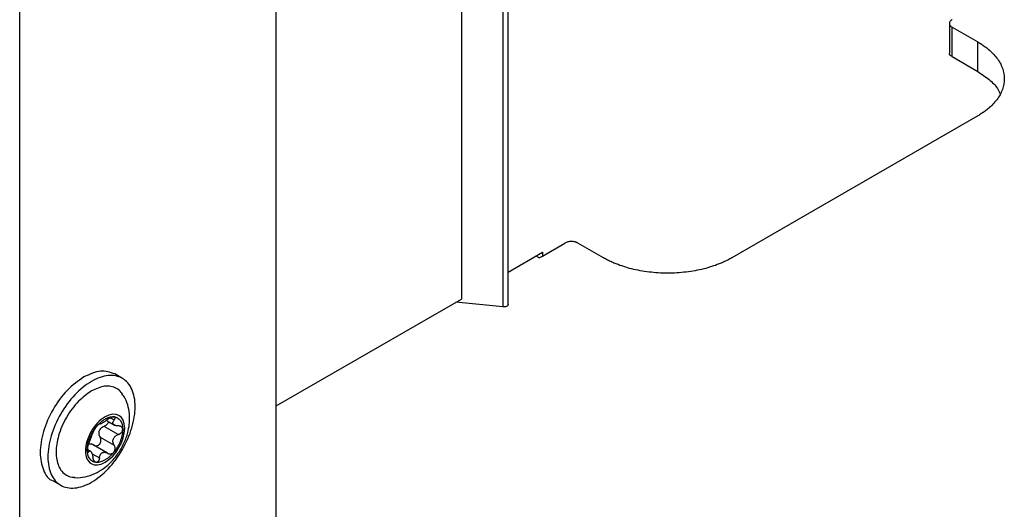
# Model space of a CAD drawing. Header units: millimetres. Extents: x -3787 to 418, y -511 to 3927.
# Tile 41 of 87: x -3580 to -3471, y 2068 to 2122. Entities that reach past the tile are written whole.
import ezdxf

# ---------------------------------------------------------------- set-up
doc = ezdxf.new("R2010")
doc.units = ezdxf.units.MM

msp = doc.modelspace()

# ---------------------------------------------------------------- linework, layer by layer
at = {"color": 7, "linetype": 'Continuous', "lineweight": 25}
for p, q in [((-3530.9, 2263.61), (-3530.9, 2091.34)), ((-3525.74, 2090.76), (-3525.74, 2260.63)), ((-3579.59, 2007), (-3579.59, 2139.23)), ((-3551.31, 2004.03), (-3551.31, 2131.67)), ((-3477.12, 2121.74), (-3477.12, 2118.47)), ((-3476.83, 2121.33), (-3474, 2119.7)), ((-3476.83, 2118.07), (-3476.83, 2121.33)), ((-3474, 2116.43), (-3474, 2119.7)), ((-3476.83, 2118.07), (-3474, 2116.43)), ((-3474, 2111.53), (-3501.1, 2095.89)), ((-3521.96, 2096.09), (-3519.49, 2097.52)), ((-3515.25, 2095.89), (-3518.07, 2097.52)), ((-3525.74, 2094.32), (-3521.96, 2096.5)), ((-3522.32, 2095.89), (-3522.67, 2096.09)), ((-3522.32, 2095.89), (-3521.96, 2096.09)), ((-3521.96, 2096.5), (-3521.96, 2096.09)), ((-3551.31, 2079.56), (-3530.9, 2091.34)), ((-3526.33, 2090.48), (-3531.51, 2090.99)), ((-3568.27, 2082.6), (-3569.12, 2083.08)), ((-3570.8, 2077.54), (-3570.78, 2077.53)), ((-3568.73, 2076.4), (-3570.29, 2077.3)), ((-3569.96, 2077.91), (-3569.16, 2077.45)), ((-3570.74, 2076.13), (-3569.18, 2075.23)), ((-3569.91, 2074.35), (-3571.48, 2075.26)), ((-3571.8, 2074.58), (-3572.03, 2074.72)), ((-3575.92, 2071.31), (-3575.07, 2070.82))]:
    msp.add_line(p, q, dxfattribs=at)
at = {"color": 8, "linetype": 'Continuous', "lineweight": 25}
for p, q in [((-3526.33, 2260.97), (-3526.33, 2090.48)), ((-3569.18, 2078), (-3569.61, 2078.25)), ((-3571.62, 2074.29), (-3570.8, 2073.82))]:
    msp.add_line(p, q, dxfattribs=at)
at = {"color": 7, "linetype": 'Continuous', "lineweight": 25}
for points, knots in [([(-3476.83, 2122.15), (-3476.85, 2122.13), (-3476.89, 2122.11), (-3476.95, 2122.06), (-3477, 2122.02), (-3477.05, 2121.95), (-3477.11, 2121.86), (-3477.13, 2121.74), (-3477.11, 2121.62), (-3477.05, 2121.51), (-3476.95, 2121.41), (-3476.87, 2121.36), (-3476.83, 2121.33)], [0, 0, 0, 0, 0.060259, 0.1200207, 0.1798243, 0.2402078, 0.3699983, 0.5001303, 0.629921, 0.7600531, 0.8799433, 1, 1, 1, 1]), ([(-3474, 2119.7), (-3473.93, 2119.66), (-3473.78, 2119.57), (-3473.58, 2119.44), (-3473.38, 2119.31), (-3473.19, 2119.17), (-3473.01, 2119.03), (-3472.7, 2118.78), (-3472.31, 2118.42), (-3471.87, 2117.91), (-3471.52, 2117.37), (-3471.18, 2116.61), (-3471, 2115.62), (-3471.18, 2114.63), (-3471.52, 2113.87), (-3471.87, 2113.33), (-3472.31, 2112.82), (-3472.75, 2112.4), (-3473.19, 2112.06), (-3473.57, 2111.79), (-3473.86, 2111.62), (-3474, 2111.53)], [0, 0, 0, 0, 0.019453, 0.038872, 0.058275, 0.077679, 0.097104, 0.116567, 0.178313, 0.240094, 0.304415, 0.368769, 0.500007, 0.631244, 0.695565, 0.75992, 0.821667, 0.883447, 0.922314, 0.961117, 1, 1, 1, 1]), ([(-3474, 2116.43), (-3473.57, 2116.15), (-3472.7, 2115.58), (-3471.88, 2114.74), (-3471.62, 2114.18), (-3471.53, 2113.98)], [0, 0, 0, 0, 0.3949487, 0.7898974, 1, 1, 1, 1]), ([(-3518.07, 2097.52), (-3518.1, 2097.53), (-3518.14, 2097.56), (-3518.22, 2097.59), (-3518.3, 2097.62), (-3518.42, 2097.65), (-3518.58, 2097.68), (-3518.78, 2097.69), (-3518.99, 2097.68), (-3519.18, 2097.65), (-3519.35, 2097.59), (-3519.44, 2097.54), (-3519.49, 2097.52)], [0, 0, 0, 0, 0.060259, 0.120021, 0.179824, 0.240208, 0.369998, 0.50013, 0.629921, 0.760053, 0.879943, 1, 1, 1, 1]), ([(-3501.1, 2095.89), (-3501.18, 2095.85), (-3501.32, 2095.76), (-3501.55, 2095.64), (-3501.78, 2095.53), (-3502.02, 2095.42), (-3502.26, 2095.31), (-3502.69, 2095.14), (-3503.33, 2094.91), (-3504.21, 2094.66), (-3505.14, 2094.46), (-3506.46, 2094.26), (-3508.18, 2094.15), (-3509.89, 2094.26), (-3511.21, 2094.46), (-3512.14, 2094.66), (-3513.02, 2094.91), (-3513.75, 2095.17), (-3514.34, 2095.42), (-3514.81, 2095.64), (-3515.1, 2095.81), (-3515.25, 2095.89)], [0, 0, 0, 0, 0.019453, 0.038872, 0.058275, 0.077679, 0.097104, 0.116567, 0.178313, 0.240094, 0.304415, 0.368769, 0.500007, 0.631244, 0.695565, 0.75992, 0.821667, 0.883447, 0.922314, 0.961117, 1, 1, 1, 1]), ([(-3525.75, 2090.76), (-3525.74, 2090.76), (-3525.74, 2090.72), (-3525.77, 2090.66), (-3525.83, 2090.59), (-3525.93, 2090.53), (-3526.05, 2090.49), (-3526.19, 2090.47), (-3526.28, 2090.48), (-3526.33, 2090.48)], [0, 0, 0, 0, 0.0491521, 0.2076268, 0.3661014, 0.5245761, 0.6830507, 0.8415254, 1, 1, 1, 1]), ([(-3572.52, 2082.75), (-3573.15, 2082.3), (-3574.41, 2081.41), (-3576.01, 2079.2), (-3577.08, 2076.75), (-3577.46, 2074.33), (-3577.05, 2072.46), (-3576.44, 2071.41), (-3575.92, 2071.31), (-3575.92, 2071.31)], [0, 0, 0, 0, 0.166661, 0.333322, 0.499983, 0.666644, 0.833305, 0.999966, 1, 1, 1, 1]), ([(-3569.12, 2083.08), (-3569.62, 2083.26), (-3570.61, 2083.62), (-3571.89, 2083.04), (-3572.52, 2082.75)], [0, 0, 0, 0, 0.499949, 1, 1, 1, 1]), ([(-3571.67, 2071.15), (-3571.04, 2071.52), (-3570.41, 2072.02), (-3569.25, 2073.25), (-3568.72, 2073.97), (-3567.83, 2075.51), (-3567.47, 2076.34), (-3566.99, 2077.96), (-3566.87, 2078.75), (-3566.87, 2080.21), (-3566.99, 2080.86), (-3567.47, 2081.93), (-3567.83, 2082.34), (-3568.72, 2082.85), (-3569.25, 2082.96), (-3570.41, 2082.84), (-3571.04, 2082.62), (-3571.67, 2082.26)], [0, 0, 0, 0, 0.125, 0.125, 0.25, 0.25, 0.375, 0.375, 0.5, 0.5, 0.625, 0.625, 0.75, 0.75, 0.875, 0.875, 1, 1, 1, 1]), ([(-3571.67, 2082.26), (-3572.3, 2081.9), (-3572.93, 2081.39), (-3574.1, 2080.16), (-3574.63, 2079.44), (-3575.52, 2077.9), (-3575.87, 2077.08), (-3576.36, 2075.46), (-3576.48, 2074.66), (-3576.48, 2073.2), (-3576.36, 2072.55), (-3575.87, 2071.48), (-3575.52, 2071.07), (-3574.63, 2070.56), (-3574.1, 2070.46), (-3572.93, 2070.57), (-3572.3, 2070.79), (-3571.67, 2071.15)], [0, 0, 0, 0, 0.125, 0.125, 0.25, 0.25, 0.375, 0.375, 0.5, 0.5, 0.625, 0.625, 0.75, 0.75, 0.875, 0.875, 1, 1, 1, 1]), ([(-3568.28, 2080.85), (-3568.32, 2080.92), (-3568.48, 2081.2), (-3568.9, 2081.51), (-3569.52, 2081.74), (-3570.43, 2081.78), (-3571.18, 2081.44), (-3571.67, 2081.21)], [0, 0, 0, 0, 0.065426, 0.260199, 0.454973, 0.645699, 1, 1, 1, 1]), ([(-3571.67, 2081.21), (-3572.16, 2080.87), (-3572.92, 2080.34), (-3573.83, 2079.25), (-3574.45, 2078.31), (-3574.96, 2077.3), (-3575.43, 2075.98), (-3575.67, 2074.4), (-3575.43, 2073.1), (-3574.96, 2072.32), (-3574.45, 2071.9), (-3573.97, 2071.69), (-3573.65, 2071.69), (-3573.57, 2071.7)], [0, 0, 0, 0, 0.142951, 0.219904, 0.29849, 0.377076, 0.454029, 0.59698, 0.739931, 0.816884, 0.89547, 0.974056, 1, 1, 1, 1]), ([(-3568.42, 2074.83), (-3568.21, 2075.24), (-3567.91, 2075.82), (-3567.64, 2076.73), (-3567.49, 2077.52), (-3567.45, 2078.47), (-3567.6, 2079.44), (-3567.87, 2080.27), (-3568.18, 2080.7), (-3568.29, 2080.85)], [0, 0, 0, 0, 0.212524, 0.298244, 0.440851, 0.589085, 0.747693, 0.911488, 1, 1, 1, 1]), ([(-3570.19, 2078.35), (-3570.76, 2078.02), (-3571.31, 2077.44), (-3572.12, 2076.03), (-3572.35, 2075.26), (-3572.35, 2073.94), (-3572.12, 2073.43), (-3571.31, 2072.96), (-3570.76, 2073.02), (-3570.19, 2073.35)], [0, 0, 0, 0, 0.25, 0.25, 0.5, 0.5, 0.75, 0.75, 1, 1, 1, 1]), ([(-3570.19, 2073.35), (-3568.99, 2074.04), (-3568.02, 2075.72), (-3568.02, 2078.48), (-3568.99, 2079.04), (-3570.19, 2078.35)], [0, 0, 0, 0, 0.5, 0.5, 1, 1, 1, 1]), ([(-3570.19, 2078.1), (-3570.15, 2078.12), (-3570.09, 2078.16), (-3569.98, 2078.21), (-3569.88, 2078.25), (-3569.78, 2078.29), (-3569.66, 2078.33), (-3569.52, 2078.35), (-3569.36, 2078.37), (-3569.26, 2078.37), (-3569.21, 2078.36)], [0, 0, 0, 0, 0.100225, 0.200067, 0.299801, 0.399704, 0.500049, 0.666829, 0.833053, 1, 1, 1, 1]), ([(-3569.45, 2078.32), (-3569.47, 2078.32), (-3569.5, 2078.3), (-3569.56, 2078.28), (-3569.61, 2078.25), (-3569.69, 2078.21), (-3569.79, 2078.15), (-3569.86, 2078.09), (-3569.9, 2078.06)], [0, 0, 0, 0, 0.115084, 0.230621, 0.347395, 0.466183, 0.733228, 1, 1, 1, 1]), ([(-3569.21, 2078.36), (-3569.23, 2078.36), (-3569.26, 2078.37), (-3569.32, 2078.36), (-3569.38, 2078.34), (-3569.43, 2078.33), (-3569.45, 2078.32)], [0, 0, 0, 0, 0.248811, 0.496533, 0.745985, 1, 1, 1, 1]), ([(-3569.21, 2078.36), (-3569.18, 2078.36), (-3569.13, 2078.35), (-3569.04, 2078.34), (-3568.96, 2078.31), (-3568.89, 2078.28), (-3568.78, 2078.22), (-3568.64, 2078.12), (-3568.49, 2077.96), (-3568.38, 2077.75), (-3568.31, 2077.54), (-3568.26, 2077.35), (-3568.24, 2077.17), (-3568.24, 2077.04), (-3568.24, 2076.98)], [0, 0, 0, 0, 0.049249, 0.098316, 0.147332, 0.196427, 0.245731, 0.372789, 0.500023, 0.627081, 0.754315, 0.836273, 0.917965, 1, 1, 1, 1]), ([(-3569.18, 2078), (-3569.17, 2078.02), (-3569.14, 2078.05), (-3569.11, 2078.1), (-3569.09, 2078.15), (-3569.07, 2078.2), (-3569.07, 2078.25), (-3569.09, 2078.31), (-3569.13, 2078.35), (-3569.19, 2078.36), (-3569.21, 2078.36)], [0, 0, 0, 0, 0.102247, 0.202107, 0.300825, 0.399709, 0.50007, 0.670267, 0.834894, 1, 1, 1, 1]), ([(-3572.14, 2074.72), (-3572.14, 2074.76), (-3572.14, 2074.84), (-3572.13, 2074.96), (-3572.12, 2075.08), (-3572.1, 2075.21), (-3572.06, 2075.4), (-3572, 2075.66), (-3571.88, 2076), (-3571.74, 2076.33), (-3571.59, 2076.62), (-3571.44, 2076.86), (-3571.31, 2077.05), (-3571.21, 2077.18), (-3571.16, 2077.24)], [0, 0, 0, 0, 0.049249, 0.098316, 0.147332, 0.196427, 0.245731, 0.372789, 0.500023, 0.627081, 0.754315, 0.836273, 0.917965, 1, 1, 1, 1]), ([(-3571.16, 2077.24), (-3571.18, 2077.22), (-3571.21, 2077.18), (-3571.25, 2077.13), (-3571.29, 2077.07), (-3571.33, 2077.01), (-3571.36, 2076.96), (-3571.41, 2076.88), (-3571.45, 2076.8), (-3571.49, 2076.71), (-3571.51, 2076.67), (-3571.52, 2076.65)], [0, 0, 0, 0, 0.083058, 0.165265, 0.247352, 0.330072, 0.414184, 0.50043, 0.666593, 0.831108, 1, 1, 1, 1]), ([(-3571.16, 2077.24), (-3571.13, 2077.27), (-3571.08, 2077.35), (-3570.98, 2077.45), (-3570.89, 2077.55), (-3570.79, 2077.64), (-3570.67, 2077.75), (-3570.53, 2077.87), (-3570.36, 2078), (-3570.25, 2078.07), (-3570.19, 2078.1)], [0, 0, 0, 0, 0.100225, 0.200067, 0.299801, 0.399704, 0.500049, 0.666829, 0.833053, 1, 1, 1, 1]), ([(-3570.98, 2077.44), (-3570.99, 2077.43), (-3571.02, 2077.4), (-3571.07, 2077.35), (-3571.12, 2077.3), (-3571.15, 2077.26), (-3571.16, 2077.24)], [0, 0, 0, 0, 0.254015, 0.503467, 0.751189, 1, 1, 1, 1]), ([(-3570.8, 2077.54), (-3570.8, 2077.54), (-3570.81, 2077.55), (-3570.83, 2077.55), (-3570.84, 2077.54), (-3570.87, 2077.52), (-3570.92, 2077.5), (-3570.96, 2077.46), (-3570.98, 2077.44)], [0, 0, 0, 0, 0.13406, 0.267042, 0.400106, 0.53445, 0.769681, 1, 1, 1, 1]), ([(-3570.29, 2077.3), (-3570.32, 2077.29), (-3570.38, 2077.26), (-3570.47, 2077.22), (-3570.55, 2077.17), (-3570.64, 2077.1), (-3570.75, 2076.98), (-3570.84, 2076.82), (-3570.88, 2076.64), (-3570.88, 2076.47), (-3570.83, 2076.29), (-3570.77, 2076.19), (-3570.74, 2076.13)], [0, 0, 0, 0, 0.069648, 0.134488, 0.194606, 0.250112, 0.378893, 0.49918, 0.619982, 0.749324, 0.865167, 1, 1, 1, 1]), ([(-3570.5, 2077.66), (-3570.52, 2077.65), (-3570.55, 2077.63), (-3570.59, 2077.61), (-3570.64, 2077.58), (-3570.68, 2077.57), (-3570.72, 2077.55), (-3570.77, 2077.53), (-3570.79, 2077.54), (-3570.8, 2077.54)], [0, 0, 0, 0, 0.094967, 0.192047, 0.291667, 0.394222, 0.500073, 0.731133, 1, 1, 1, 1]), ([(-3569.9, 2078.06), (-3569.92, 2078.04), (-3569.97, 2078), (-3570.05, 2077.95), (-3570.13, 2077.89), (-3570.21, 2077.84), (-3570.31, 2077.78), (-3570.41, 2077.71), (-3570.47, 2077.68), (-3570.5, 2077.66)], [0, 0, 0, 0, 0.1394401, 0.2692395, 0.3895717, 0.5006551, 0.6749496, 0.8407894, 1, 1, 1, 1]), ([(-3569.81, 2077.83), (-3569.81, 2077.78), (-3569.83, 2077.68), (-3569.93, 2077.53), (-3570.09, 2077.39), (-3570.22, 2077.33), (-3570.29, 2077.3)], [0, 0, 0, 0, 0.1845958, 0.4600652, 0.7138173, 1, 1, 1, 1]), ([(-3568.73, 2077.36), (-3568.76, 2077.36), (-3568.82, 2077.36), (-3568.91, 2077.37), (-3568.99, 2077.38), (-3569.08, 2077.41), (-3569.19, 2077.46), (-3569.28, 2077.55), (-3569.32, 2077.65), (-3569.32, 2077.76), (-3569.27, 2077.88), (-3569.21, 2077.96), (-3569.18, 2078)], [0, 0, 0, 0, 0.0696477, 0.1344877, 0.1946062, 0.2501117, 0.3788928, 0.4991802, 0.6199818, 0.7493243, 0.865167, 1, 1, 1, 1]), ([(-3568.24, 2076.98), (-3568.24, 2076.99), (-3568.24, 2077.03), (-3568.25, 2077.09), (-3568.27, 2077.14), (-3568.3, 2077.18), (-3568.34, 2077.22), (-3568.39, 2077.27), (-3568.48, 2077.32), (-3568.6, 2077.35), (-3568.68, 2077.35), (-3568.73, 2077.36)], [0, 0, 0, 0, 0.083058, 0.165265, 0.247352, 0.330072, 0.414184, 0.50043, 0.666593, 0.831108, 1, 1, 1, 1]), ([(-3571.52, 2076.65), (-3571.52, 2076.63), (-3571.53, 2076.61), (-3571.55, 2076.56), (-3571.58, 2076.5), (-3571.61, 2076.42), (-3571.66, 2076.3), (-3571.72, 2076.14), (-3571.79, 2075.96), (-3571.85, 2075.79), (-3571.91, 2075.63), (-3571.95, 2075.53), (-3571.97, 2075.48)], [0, 0, 0, 0, 0.0696477, 0.1344877, 0.1946062, 0.2501117, 0.3788928, 0.4991802, 0.6199817, 0.7493242, 0.8651669, 1, 1, 1, 1]), ([(-3571.46, 2075.24), (-3571.44, 2075.23), (-3571.4, 2075.21), (-3571.34, 2075.18), (-3571.28, 2075.17), (-3571.22, 2075.16), (-3571.16, 2075.16), (-3571.06, 2075.17), (-3570.92, 2075.22), (-3570.76, 2075.35), (-3570.66, 2075.54), (-3570.63, 2075.72), (-3570.64, 2075.88), (-3570.67, 2076.01), (-3570.72, 2076.09), (-3570.74, 2076.13)], [0, 0, 0, 0, 0.0461043, 0.0904608, 0.133101, 0.1740601, 0.213378, 0.2510998, 0.3787401, 0.5010109, 0.6228935, 0.7502252, 0.826862, 0.9100215, 1, 1, 1, 1]), ([(-3569.18, 2075.23), (-3569.2, 2075.26), (-3569.23, 2075.31), (-3569.27, 2075.4), (-3569.29, 2075.48), (-3569.32, 2075.59), (-3569.32, 2075.74), (-3569.28, 2075.92), (-3569.19, 2076.08), (-3569.06, 2076.22), (-3568.91, 2076.33), (-3568.79, 2076.37), (-3568.73, 2076.4)], [0, 0, 0, 0, 0.069648, 0.134488, 0.194606, 0.250112, 0.378893, 0.49918, 0.619982, 0.749324, 0.865167, 1, 1, 1, 1]), ([(-3568.24, 2076.98), (-3568.24, 2076.94), (-3568.24, 2076.86), (-3568.25, 2076.74), (-3568.26, 2076.62), (-3568.28, 2076.49), (-3568.31, 2076.3), (-3568.38, 2076.03), (-3568.49, 2075.7), (-3568.64, 2075.36), (-3568.79, 2075.08), (-3568.94, 2074.84), (-3569.07, 2074.64), (-3569.17, 2074.52), (-3569.21, 2074.46)], [0, 0, 0, 0, 0.049249, 0.098316, 0.147332, 0.196427, 0.245731, 0.372789, 0.500023, 0.627081, 0.754315, 0.836273, 0.917965, 1, 1, 1, 1]), ([(-3568.73, 2076.4), (-3568.7, 2076.41), (-3568.65, 2076.43), (-3568.57, 2076.47), (-3568.5, 2076.52), (-3568.44, 2076.57), (-3568.37, 2076.64), (-3568.3, 2076.74), (-3568.25, 2076.86), (-3568.24, 2076.94), (-3568.24, 2076.98)], [0, 0, 0, 0, 0.102247, 0.202107, 0.300825, 0.399709, 0.50007, 0.670267, 0.834894, 1, 1, 1, 1]), ([(-3571.97, 2075.48), (-3571.98, 2075.46), (-3572, 2075.42), (-3572.02, 2075.35), (-3572.04, 2075.28), (-3572.07, 2075.2), (-3572.09, 2075.1), (-3572.12, 2074.98), (-3572.14, 2074.84), (-3572.14, 2074.76), (-3572.14, 2074.72)], [0, 0, 0, 0, 0.1022468, 0.2021073, 0.300825, 0.3997087, 0.5000699, 0.6702666, 0.8348935, 1, 1, 1, 1]), ([(-3571.46, 2075.24), (-3571.48, 2075.26), (-3571.53, 2075.29), (-3571.61, 2075.32), (-3571.69, 2075.34), (-3571.77, 2075.36), (-3571.87, 2075.36), (-3571.97, 2075.34), (-3572.03, 2075.31), (-3572.06, 2075.3)], [0, 0, 0, 0, 0.1394401, 0.2692395, 0.3895717, 0.5006551, 0.6749496, 0.8407894, 1, 1, 1, 1]), ([(-3569.21, 2074.46), (-3569.2, 2074.48), (-3569.17, 2074.52), (-3569.14, 2074.58), (-3569.11, 2074.64), (-3569.09, 2074.71), (-3569.08, 2074.78), (-3569.07, 2074.87), (-3569.08, 2074.99), (-3569.11, 2075.12), (-3569.16, 2075.19), (-3569.18, 2075.23)], [0, 0, 0, 0, 0.083058, 0.1652653, 0.2473517, 0.3300716, 0.4141835, 0.5004296, 0.6665928, 0.8311085, 1, 1, 1, 1]), ([(-3573.58, 2071.68), (-3573.55, 2071.68), (-3573.15, 2071.6), (-3572.36, 2071.73), (-3571.3, 2072.05), (-3570.42, 2072.58), (-3569.72, 2073.15), (-3569.04, 2073.86), (-3568.66, 2074.45), (-3568.42, 2074.83)], [0, 0, 0, 0, 0.0150302, 0.1918197, 0.3725999, 0.5450572, 0.6753583, 0.7971665, 1, 1, 1, 1]), ([(-3571.16, 2073.33), (-3571.19, 2073.34), (-3571.25, 2073.34), (-3571.33, 2073.36), (-3571.41, 2073.39), (-3571.49, 2073.42), (-3571.6, 2073.47), (-3571.74, 2073.57), (-3571.88, 2073.74), (-3572, 2073.94), (-3572.07, 2074.15), (-3572.11, 2074.35), (-3572.14, 2074.53), (-3572.14, 2074.66), (-3572.14, 2074.72)], [0, 0, 0, 0, 0.049249, 0.098316, 0.147332, 0.196427, 0.245731, 0.372789, 0.500023, 0.627081, 0.754315, 0.836273, 0.917965, 1, 1, 1, 1]), ([(-3572.14, 2074.72), (-3572.14, 2074.7), (-3572.14, 2074.67), (-3572.13, 2074.62), (-3572.13, 2074.57), (-3572.12, 2074.54), (-3572.1, 2074.51), (-3572.08, 2074.48), (-3572.05, 2074.47), (-3572.01, 2074.48), (-3571.98, 2074.51), (-3571.97, 2074.53)], [0, 0, 0, 0, 0.083058, 0.165265, 0.247352, 0.330072, 0.414184, 0.50043, 0.666593, 0.831108, 1, 1, 1, 1]), ([(-3571.97, 2074.53), (-3571.96, 2074.54), (-3571.94, 2074.56), (-3571.91, 2074.59), (-3571.88, 2074.6), (-3571.84, 2074.6), (-3571.79, 2074.58), (-3571.72, 2074.51), (-3571.66, 2074.4), (-3571.6, 2074.25), (-3571.55, 2074.07), (-3571.53, 2073.95), (-3571.52, 2073.88)], [0, 0, 0, 0, 0.0696477, 0.1344877, 0.1946062, 0.2501117, 0.3788928, 0.4991802, 0.6199818, 0.7493243, 0.865167, 1, 1, 1, 1]), ([(-3569.21, 2074.46), (-3569.24, 2074.42), (-3569.3, 2074.35), (-3569.39, 2074.25), (-3569.48, 2074.15), (-3569.58, 2074.06), (-3569.73, 2073.92), (-3569.93, 2073.76), (-3570.19, 2073.59), (-3570.45, 2073.46), (-3570.67, 2073.38), (-3570.86, 2073.34), (-3571.02, 2073.33), (-3571.12, 2073.33), (-3571.16, 2073.33)], [0, 0, 0, 0, 0.049249, 0.098316, 0.147332, 0.196427, 0.245731, 0.372789, 0.500023, 0.627081, 0.754315, 0.836273, 0.917965, 1, 1, 1, 1]), ([(-3570.8, 2073.82), (-3570.8, 2073.85), (-3570.79, 2073.92), (-3570.77, 2074.01), (-3570.74, 2074.09), (-3570.7, 2074.17), (-3570.65, 2074.26), (-3570.58, 2074.34), (-3570.53, 2074.38), (-3570.5, 2074.39)], [0, 0, 0, 0, 0.1394401, 0.2692395, 0.3895717, 0.5006551, 0.6749496, 0.8407894, 1, 1, 1, 1]), ([(-3570.5, 2074.39), (-3570.48, 2074.4), (-3570.45, 2074.42), (-3570.39, 2074.44), (-3570.33, 2074.45), (-3570.27, 2074.46), (-3570.17, 2074.45), (-3570.05, 2074.42), (-3569.95, 2074.37), (-3569.9, 2074.34)], [0, 0, 0, 0, 0.094967, 0.192047, 0.291667, 0.394222, 0.500073, 0.731133, 1, 1, 1, 1]), ([(-3569.9, 2074.34), (-3569.87, 2074.33), (-3569.83, 2074.3), (-3569.76, 2074.28), (-3569.69, 2074.26), (-3569.62, 2074.26), (-3569.53, 2074.26), (-3569.42, 2074.29), (-3569.3, 2074.36), (-3569.24, 2074.43), (-3569.21, 2074.46)], [0, 0, 0, 0, 0.102247, 0.202107, 0.300825, 0.399708, 0.500069, 0.670266, 0.834893, 1, 1, 1, 1]), ([(-3571.16, 2073.33), (-3571.18, 2073.34), (-3571.21, 2073.34), (-3571.25, 2073.36), (-3571.29, 2073.38), (-3571.33, 2073.42), (-3571.36, 2073.46), (-3571.41, 2073.52), (-3571.45, 2073.61), (-3571.49, 2073.74), (-3571.51, 2073.83), (-3571.52, 2073.88)], [0, 0, 0, 0, 0.080783, 0.162359, 0.244941, 0.328733, 0.413933, 0.500725, 0.653903, 0.820129, 1, 1, 1, 1]), ([(-3570.8, 2073.82), (-3570.81, 2073.79), (-3570.81, 2073.75), (-3570.83, 2073.68), (-3570.85, 2073.61), (-3570.87, 2073.56), (-3570.9, 2073.51), (-3570.94, 2073.45), (-3571, 2073.38), (-3571.08, 2073.34), (-3571.14, 2073.33), (-3571.16, 2073.33)], [0, 0, 0, 0, 0.0918649, 0.1802507, 0.2652197, 0.3468419, 0.4251964, 0.5003727, 0.6719696, 0.8379775, 1, 1, 1, 1])]:
    msp.add_open_spline(points, degree=3, knots=knots, dxfattribs=at)
msp.add_open_spline([(-3476.83, 2118.07), (-3477.01, 2118.17), (-3477.12, 2118.32), (-3477.12, 2118.47)], degree=3, dxfattribs=at)

doc.saveas('drawing.dxf')
